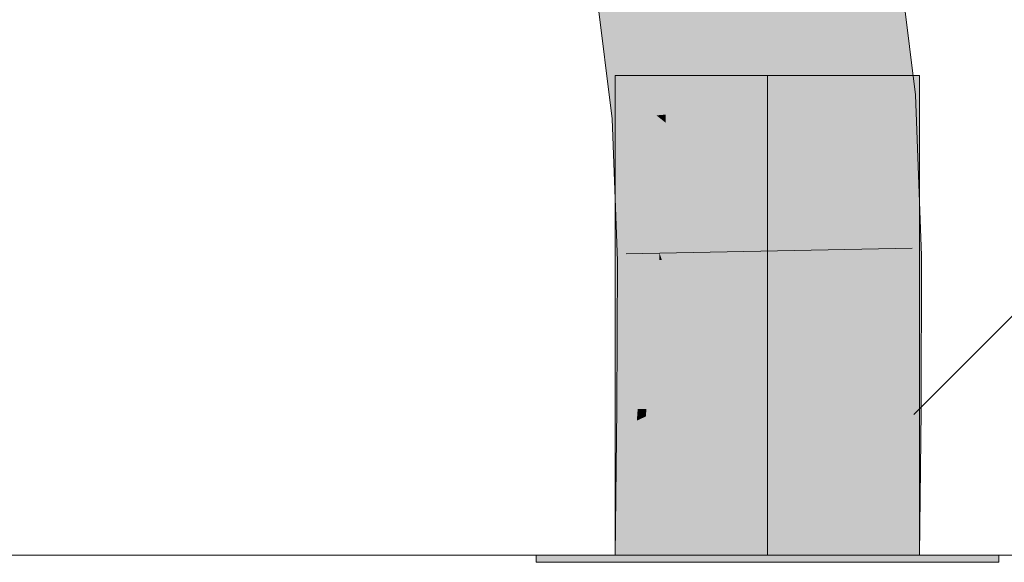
# Model space of a CAD drawing. Extents: x -720 to 300, y 62 to 1107.
# Tile 113 of 250: x 216.833 to 217.642, y 715.594 to 716.04. Entities that reach past the tile are written whole.
import ezdxf
from ezdxf.lldxf.tags import DXFTag

# ---------------------------------------------------------------- set-up
doc = ezdxf.new("R2010")
doc.units = 0
doc.layers.get('0').update_dxf_attribs({"lineweight": 35})
doc.layers.add('E_Detail_Linie_Text_Bem', color=7, linetype='Continuous', lineweight=13)
for name, color, linetype, lineweight, true_color in [('E_Detail_Wandschraffur', 7, 'Continuous', 5, 0xc0c0c0), ('E_Leerrohr 25-A06G9FMB8I', 7, 'Continuous', 9, 0xff8000), ('E_Leerrohr 25-Shading', 7, 'Continuous', 9, 0xff8000)]:
    doc.layers.add(name, color=color, linetype=linetype, lineweight=lineweight, true_color=true_color)
tags = doc.linetypes.add('fein_strichliert', pattern=[4, 1, -2, 1]).pattern_tags.tags
tags[8:9] = [DXFTag(74, 4), DXFTag(75, 0), DXFTag(340, '0'), DXFTag(46, 0.0), DXFTag(50, 0.0), DXFTag(44, 0.0), DXFTag(45, 0.0)]
tags[6:7] = [DXFTag(74, 4), DXFTag(75, 0), DXFTag(340, '0'), DXFTag(46, 0.0), DXFTag(50, 0.0), DXFTag(44, 0.0), DXFTag(45, 0.0)]
tags[4:5] = [DXFTag(74, 4), DXFTag(75, 0), DXFTag(340, '0'), DXFTag(46, 0.0), DXFTag(50, 0.0), DXFTag(44, 0.0), DXFTag(45, 0.0)]
tags = doc.linetypes.add('STRICHPUNKT2-A06G9FMC8I', pattern=[12.7, 6.35, -3.175, 0, -3.175]).pattern_tags.tags
tags[10:11] = [DXFTag(74, 4), DXFTag(75, 0), DXFTag(340, '0'), DXFTag(46, 0.0), DXFTag(50, 0.0), DXFTag(44, 0.0), DXFTag(45, 0.0)]
tags[8:9] = [DXFTag(74, 4), DXFTag(75, 0), DXFTag(340, '0'), DXFTag(46, 0.0), DXFTag(50, 0.0), DXFTag(44, 0.0), DXFTag(45, 0.0)]
tags[6:7] = [DXFTag(74, 4), DXFTag(75, 0), DXFTag(340, '0'), DXFTag(46, 0.0), DXFTag(50, 0.0), DXFTag(44, 0.0), DXFTag(45, 0.0)]
tags[4:5] = [DXFTag(74, 4), DXFTag(75, 0), DXFTag(340, '0'), DXFTag(46, 0.0), DXFTag(50, 0.0), DXFTag(44, 0.0), DXFTag(45, 0.0)]

# ---------------------------------------------------------------- blocks, each defined once
blk = doc.blocks.new('Shading-A06G9FDB8I', base_point=(181.43497, 714.58392))
at = {"layer": 'E_Leerrohr 25-Shading', "color": 31, "true_color": 0xfabd7f}
for points in [[(217.44958, 715.96832), (217.53246, 715.97485), (217.45999, 716.09076), (217.51733, 716.09955)], [(217.42996, 716.08612), (217.36732, 716.05664), (217.44435, 715.96796), (217.36383, 715.96161)], [(217.43756, 716.08728), (217.42996, 716.08612), (217.44652, 715.96808), (217.44435, 715.96796)], [(217.43756, 716.08728), (217.44652, 715.96808), (217.44301, 716.06689)], [(217.44226, 716.08801), (217.44652, 715.96808), (217.45999, 716.09076), (217.44958, 715.96832)], [(217.36732, 716.05664), (217.34579, 716.04651), (217.36383, 715.96161), (217.35623, 715.961)], [(217.4474, 715.8869), (217.44905, 715.84357), (217.53246, 715.97485), (217.53743, 715.84509)], [(217.4474, 715.8869), (217.53246, 715.97485), (217.44958, 715.96832)], [(217.36383, 715.96161), (217.35623, 715.961), (217.36371, 715.95496)], [(217.44435, 715.96796), (217.36383, 715.96161), (217.4474, 715.8869), (217.36371, 715.95496)], [(217.44435, 715.96796), (217.4474, 715.8869), (217.44652, 715.96808)], [(217.44652, 715.96808), (217.4474, 715.8869), (217.44958, 715.96832)], [(217.36371, 715.95496), (217.35623, 715.961), (217.36151, 715.8421), (217.36067, 715.8421)], [(217.4474, 715.8869), (217.36371, 715.95496), (217.44626, 715.84357), (217.36151, 715.8421)], [(217.4474, 715.8869), (217.44626, 715.84357), (217.44789, 715.84357)], [(217.4474, 715.8869), (217.44789, 715.84357), (217.44905, 715.84357)], [(217.36067, 715.8421), (217.36018, 715.71948), (217.44626, 715.84357), (217.44659, 715.71893)], [(217.44626, 715.84357), (217.44659, 715.71893), (217.44789, 715.84357), (217.44775, 715.71893)], [(217.44775, 715.71893), (217.44856, 715.71887), (217.44789, 715.84357), (217.44905, 715.84357)], [(217.44905, 715.84357), (217.44856, 715.71887), (217.45117, 715.71887)], [(217.44905, 715.84357), (217.45117, 715.71887), (217.53743, 715.84509), (217.53696, 715.71832)], [(217.35902, 715.59961), (217.4474, 715.59961), (217.36018, 715.71948), (217.44856, 715.71887)], [(217.44856, 715.71887), (217.4474, 715.59961), (217.45117, 715.71887), (217.45284, 715.59961)], [(217.45284, 715.59961), (217.5358, 715.59961), (217.45117, 715.71887), (217.53696, 715.71832)]]:
    blk.add_solid(points, dxfattribs=at)
at = {"layer": 'E_Leerrohr 25-Shading', "color": 43, "true_color": 0xd7ab7f}
for points in [[(217.51733, 716.09955), (217.53246, 715.97485), (217.54042, 716.10309), (217.56654, 715.97754)], [(217.56654, 715.97754), (217.56895, 715.97772), (217.54042, 716.10309), (217.55351, 716.1051)], [(217.33907, 716.05005), (217.30641, 716.06714), (217.34343, 715.96002), (217.31973, 715.95813)], [(217.34157, 716.04877), (217.33907, 716.05005), (217.34732, 715.96033), (217.34343, 715.96002)], [(217.34732, 715.96033), (217.35109, 715.96057), (217.34157, 716.04877), (217.34386, 716.04755)], [(217.34386, 716.04755), (217.35109, 715.96057), (217.34523, 716.04681), (217.35397, 715.96082)], [(217.35397, 715.96082), (217.35623, 715.961), (217.34523, 716.04681), (217.34579, 716.04651)], [(217.53246, 715.97485), (217.5724, 715.88788), (217.56654, 715.97754)], [(217.53246, 715.97485), (217.53743, 715.84509), (217.5724, 715.88788), (217.57404, 715.8457)], [(217.5724, 715.88788), (217.56895, 715.97772), (217.56654, 715.97754)], [(217.34343, 715.96002), (217.31973, 715.95813), (217.34036, 715.89966)], [(217.34036, 715.89966), (217.31973, 715.95813), (217.32524, 715.84149), (217.3224, 715.88605)], [(217.34732, 715.96033), (217.34343, 715.96002), (217.34474, 715.88721), (217.34036, 715.89966)], [(217.34474, 715.88721), (217.34956, 715.8736), (217.34732, 715.96033), (217.35109, 715.96057)], [(217.35109, 715.96057), (217.34956, 715.8736), (217.35397, 715.96082), (217.35397, 715.86108)], [(217.35397, 715.96082), (217.35397, 715.86108), (217.35623, 715.961), (217.35849, 715.84827)], [(217.35849, 715.84827), (217.36067, 715.8421), (217.35623, 715.961)], [(217.34036, 715.89966), (217.32524, 715.84149), (217.3374, 715.84167)], [(217.3374, 715.84167), (217.34314, 715.8418), (217.34036, 715.89966), (217.34474, 715.88721)], [(217.3224, 715.88605), (217.32407, 715.84149), (217.32524, 715.84149)], [(217.34474, 715.88721), (217.34314, 715.8418), (217.34956, 715.8736), (217.349, 715.84192)], [(217.34956, 715.8736), (217.349, 715.84192), (217.35397, 715.86108), (217.35397, 715.84198)], [(217.35397, 715.86108), (217.35397, 715.84198), (217.35849, 715.84827), (217.35861, 715.84204)], [(217.32407, 715.84149), (217.32358, 715.71973), (217.32524, 715.84149), (217.32439, 715.71973)], [(217.32524, 715.84149), (217.32439, 715.71973), (217.3374, 715.84167), (217.32526, 715.71973)], [(217.3374, 715.84167), (217.32526, 715.71973), (217.34314, 715.8418), (217.33284, 715.71967)], [(217.34314, 715.8418), (217.33284, 715.71967), (217.349, 715.84192), (217.34079, 715.7196)], [(217.349, 715.84192), (217.34079, 715.7196), (217.35397, 715.84198), (217.3479, 715.7196)], [(217.3479, 715.7196), (217.36018, 715.71948), (217.35397, 715.84198), (217.36067, 715.8421)], [(217.35861, 715.84204), (217.36067, 715.8421), (217.35849, 715.84827)], [(217.53696, 715.71832), (217.57356, 715.71808), (217.53743, 715.84509), (217.57404, 715.8457)], [(217.32358, 715.71973), (217.32341, 715.70233), (217.32526, 715.71973)], [(217.32526, 715.71973), (217.32341, 715.70233), (217.33284, 715.71967), (217.3316, 715.70612)], [(217.33284, 715.71967), (217.3316, 715.70612), (217.34079, 715.7196), (217.34009, 715.71008)], [(217.34079, 715.7196), (217.34009, 715.71008), (217.3479, 715.7196), (217.34755, 715.71356)], [(217.34113, 715.59961), (217.35902, 715.59961), (217.3452, 715.672), (217.36018, 715.71948)], [(217.3452, 715.672), (217.36018, 715.71948), (217.34755, 715.71356)], [(217.34755, 715.71356), (217.36018, 715.71948), (217.3479, 715.7196)], [(217.34009, 715.71008), (217.33484, 715.6391), (217.34755, 715.71356), (217.3452, 715.672)], [(217.5358, 715.59961), (217.5724, 715.59961), (217.53696, 715.71832), (217.57356, 715.71808)], [(217.3224, 715.59961), (217.33484, 715.6391), (217.3316, 715.70612), (217.34009, 715.71008)], [(217.3224, 715.59961), (217.3316, 715.70612), (217.32246, 715.60583)], [(217.3316, 715.70612), (217.32341, 715.70233), (217.32246, 715.60583)], [(217.33192, 715.59961), (217.34113, 715.59961), (217.33484, 715.6391), (217.3452, 715.672)], [(217.33484, 715.6391), (217.3224, 715.59961), (217.33192, 715.59961)]]:
    blk.add_solid(points, dxfattribs=at)
at = {"layer": 'E_Leerrohr 25-Shading', "color": 31, "true_color": 0xecb67f}
for points in [[(217.4474, 715.99365), (217.3224, 715.99365), (217.4474, 715.59961), (217.3224, 715.59961)], [(217.5724, 715.99365), (217.4474, 715.99365), (217.5724, 715.59961), (217.4474, 715.59961)], [(217.4474, 715.59961), (217.25742, 715.59961), (217.4474, 715.59363), (217.25742, 715.59363)], [(217.4799, 715.59961), (217.4474, 715.59961), (217.4799, 715.59363), (217.4474, 715.59363)], [(217.63741, 715.59363), (217.63741, 715.59961), (217.4799, 715.59363), (217.4799, 715.59961)]]:
    blk.add_solid(points, dxfattribs=at)
blk = doc.blocks.new('Referenz-A06G9FMD8I')
at = {"layer": 'E_Detail_Linie_Text_Bem', "linetype": 'Continuous', "ltscale": 0.13}
blk.add_line((259.54844, 715.59964), (211.57037, 715.59964), dxfattribs=at)
at = {"layer": 'E_Detail_Wandschraffur', "linetype": 'fein_strichliert', "ltscale": 0.13}
blk.add_line((217.5676, 715.71523), (218.51003, 716.65766), dxfattribs=at)
at = {"layer": 'E_Leerrohr 25-A06G9FMB8I', "linetype": 'Continuous', "ltscale": 0.13}
for p, q in [((217.56896, 715.97774), (217.55352, 716.10512)), ((217.31973, 715.95813), (217.30642, 716.06716)), ((217.32241, 715.99364), (217.32241, 715.59964)), ((217.39563, 715.99364), (217.32241, 715.99364)), ((217.49919, 715.99364), (217.39563, 715.99364)), ((217.57241, 715.99364), (217.49919, 715.99364)), ((217.57241, 715.59964), (217.57241, 715.99364)), ((217.57403, 715.84571), (217.56896, 715.97774)), ((217.32407, 715.84148), (217.31973, 715.95813)), ((217.5663, 715.85197), (217.33134, 715.84728)), ((217.32357, 715.71974), (217.32407, 715.84148)), ((217.57357, 715.71806), (217.57403, 715.84571)), ((217.32241, 715.59964), (217.32357, 715.71974)), ((217.57241, 715.59964), (217.57357, 715.71806)), ((217.25741, 715.59964), (217.25741, 715.59364)), ((217.36871, 715.59964), (217.25741, 715.59964)), ((217.39563, 715.59964), (217.32241, 715.59964)), ((217.57241, 715.59964), (217.32241, 715.59964)), ((217.52611, 715.59964), (217.36871, 715.59964)), ((217.49919, 715.59964), (217.39563, 715.59964)), ((217.57241, 715.59964), (217.49919, 715.59964)), ((217.63741, 715.59964), (217.52611, 715.59964)), ((217.63741, 715.59364), (217.63741, 715.59964)), ((217.36871, 715.59364), (217.25741, 715.59364)), ((217.52611, 715.59364), (217.36871, 715.59364)), ((217.63741, 715.59364), (217.52611, 715.59364))]:
    blk.add_line(p, q, dxfattribs=at)
at = {"layer": 'E_Leerrohr 25-A06G9FMB8I', "linetype": 'STRICHPUNKT2-A06G9FMC8I', "lineweight": 5, "ltscale": 0.13}
blk.add_line((217.44741, 715.59964), (217.44741, 715.99364), dxfattribs=at)

msp = doc.modelspace()

# ---------------------------------------------------------------- block references
at = {"color": 8, "lineweight": 25, "ltscale": 0.25, "true_color": 0x808080}
msp.add_blockref('Referenz-A06G9FMD8I', (0, 0), dxfattribs=at)
msp.add_blockref('Shading-A06G9FDB8I', (181.43497, 714.58392))

doc.saveas('drawing.dxf')
